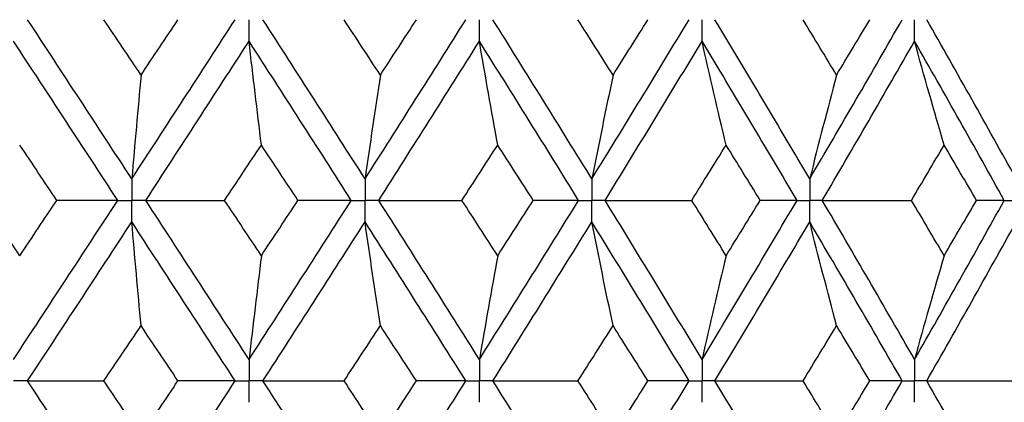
# Paper-space layout '_Left' of a CAD drawing. Header units: millimetres. Extents: x -310 to 25, y -1 to 320.
# Tile 40 of 51: x 2.06 to 10.38, y 44.42 to 47.65. Entities that reach past the tile are written whole.
import ezdxf

# ---------------------------------------------------------------- set-up
doc = ezdxf.new("R2010")
doc.units = ezdxf.units.MM

psp = doc.layouts.new('_Left')

# ---------------------------------------------------------------- linework, layer by layer
at = {"color": 7, "linetype": 'Continuous', "lineweight": 25}
for points in [[(3.0114, 46.3059), (2.719, 46.7541), (2.4255, 47.2026), (2.1313, 47.6507)], [(3.0896, 47.1831), (2.9853, 47.3389), (2.8809, 47.4948), (2.7763, 47.6506)], [(3.0114, 46.3059), (3.3038, 46.7541), (3.5951, 47.2026), (3.885, 47.6507)], [(3.0896, 47.1831), (3.1939, 47.3389), (3.298, 47.4948), (3.402, 47.6506)], [(4.9823, 46.3059), (4.6964, 46.7541), (4.4086, 47.2026), (4.1195, 47.6507)], [(5.1117, 47.1831), (5.0097, 47.3389), (4.9075, 47.4948), (4.805, 47.6506)], [(4.9823, 46.3059), (5.2682, 46.7541), (5.5525, 47.2026), (5.8345, 47.6507)], [(5.1117, 47.1831), (5.2137, 47.3389), (5.3155, 47.4948), (5.417, 47.6506)], [(6.8986, 46.3059), (6.6223, 46.7541), (6.3434, 47.2026), (6.0625, 47.6507)], [(7.0778, 47.1831), (6.9792, 47.3389), (6.8803, 47.4948), (6.7811, 47.6506)], [(6.8986, 46.3059), (7.175, 46.7541), (7.449, 47.2026), (7.7201, 47.6507)], [(7.0778, 47.1831), (7.1763, 47.3389), (7.2746, 47.4948), (7.3726, 47.6506)], [(8.7394, 46.3059), (8.4756, 46.7541), (8.2087, 47.2026), (7.9391, 47.6507)], [(8.9663, 47.1831), (8.8722, 47.3389), (8.7778, 47.4948), (8.6829, 47.6506)], [(8.7394, 46.3059), (9.0032, 46.7541), (9.2639, 47.2026), (9.5211, 47.6507)], [(8.9663, 47.1831), (9.0604, 47.3389), (9.1541, 47.4948), (9.2474, 47.6506)], [(10.4844, 46.3059), (10.2361, 46.7541), (9.9841, 47.2026), (9.7287, 47.6507)], [(2.893, 46.1244), (2.6003, 46.5726), (2.3066, 47.0211), (2.0122, 47.4693)], [(3.1297, 46.1244), (3.4218, 46.5726), (3.7128, 47.0211), (4.0023, 47.4693)], [(4.1063, 46.5921), (4.0709, 46.8826), (4.0363, 47.175), (4.0023, 47.4693)], [(4.8665, 46.1244), (4.5801, 46.5726), (4.2919, 47.0211), (4.0023, 47.4693)], [(5.098, 46.1244), (5.3834, 46.5726), (5.6671, 47.0211), (5.9486, 47.4693)], [(6.1031, 46.5921), (6.0506, 46.8826), (5.9991, 47.175), (5.9486, 47.4693)], [(6.7866, 46.1244), (6.5096, 46.5726), (6.2301, 47.0211), (5.9486, 47.4693)], [(7.0104, 46.1244), (7.2861, 46.5726), (7.5593, 47.0211), (7.8298, 47.4693)], [(8.033, 46.5921), (7.964, 46.8826), (7.8962, 47.175), (7.8298, 47.4693)], [(8.6324, 46.1244), (8.3679, 46.5726), (8.1002, 47.0211), (7.8298, 47.4693)], [(8.846, 46.1244), (9.1089, 46.5726), (9.3688, 47.0211), (9.6251, 47.4693)], [(9.875, 46.5921), (9.7901, 46.8826), (9.7068, 47.175), (9.6251, 47.4693)], [(10.3837, 46.1244), (10.1344, 46.5726), (9.8814, 47.0211), (9.6251, 47.4693)], [(3.0896, 47.1831), (3.063, 46.8925), (3.0369, 46.6002), (3.0114, 46.3059)], [(5.1117, 47.1831), (5.0677, 46.8925), (5.0246, 46.6002), (4.9823, 46.3059)], [(7.0778, 47.1831), (7.0169, 46.8925), (6.9572, 46.6002), (6.8986, 46.3059)], [(8.9663, 47.1831), (8.8892, 46.8925), (8.8136, 46.6002), (8.7394, 46.3059)], [(2.3792, 46.1245), (2.2744, 46.2804), (2.1695, 46.4362), (2.0644, 46.5921)], [(3.7958, 46.1245), (3.8995, 46.2804), (4.003, 46.4362), (4.1063, 46.5921)], [(4.4156, 46.1245), (4.3127, 46.2804), (4.2096, 46.4362), (4.1063, 46.5921)], [(5.801, 46.1245), (5.9019, 46.2804), (6.0026, 46.4362), (6.1031, 46.5921)], [(6.4036, 46.1245), (6.3037, 46.2804), (6.2035, 46.4362), (6.1031, 46.5921)], [(7.7426, 46.1245), (7.8397, 46.2804), (7.9366, 46.4362), (8.033, 46.5921)], [(8.3214, 46.1245), (8.2257, 46.2804), (8.1295, 46.4362), (8.033, 46.5921)], [(9.5994, 46.1245), (9.6917, 46.2804), (9.7835, 46.4362), (9.875, 46.5921)], [(10.1481, 46.1245), (10.0575, 46.2804), (9.9665, 46.4362), (9.875, 46.5921)], [(2.0644, 45.6572), (1.9594, 45.8129), (1.8543, 45.9687), (1.7491, 46.1245)], [(2.0122, 44.7811), (2.3064, 45.2281), (2.6002, 45.6761), (2.893, 46.1244)], [(2.0644, 45.6572), (2.1694, 45.8129), (2.2744, 45.9687), (2.3792, 46.1245)], [(2.893, 46.1244), (2.7234, 46.1245), (2.5521, 46.1245), (2.3792, 46.1245)], [(3.1297, 46.1244), (3.3506, 46.1245), (3.5727, 46.1245), (3.7958, 46.1245)], [(4.0023, 44.7811), (3.713, 45.2281), (3.4219, 45.6761), (3.1297, 46.1244)], [(4.1063, 45.6572), (4.003, 45.8129), (3.8995, 45.9687), (3.7958, 46.1245)], [(4.0023, 44.7811), (4.2917, 45.2281), (4.5799, 45.6761), (4.8665, 46.1244)], [(4.1063, 45.6572), (4.2095, 45.8129), (4.3127, 45.9687), (4.4156, 46.1245)], [(4.8665, 46.1244), (4.718, 46.1245), (4.5677, 46.1245), (4.4156, 46.1245)], [(5.098, 46.1244), (5.3314, 46.1245), (5.5658, 46.1245), (5.801, 46.1245)], [(5.9486, 44.7811), (5.6673, 45.2281), (5.3836, 45.6761), (5.098, 46.1244)], [(6.1031, 45.6572), (6.0027, 45.8129), (5.902, 45.9687), (5.801, 46.1245)], [(5.9486, 44.7811), (6.23, 45.2281), (6.5095, 45.6761), (6.7866, 46.1244)], [(6.1031, 45.6572), (6.2035, 45.8129), (6.3037, 45.9687), (6.4036, 46.1245)], [(6.7866, 46.1244), (6.6609, 46.1245), (6.5332, 46.1245), (6.4036, 46.1245)], [(7.0104, 46.1244), (7.2538, 46.1245), (7.4979, 46.1245), (7.7426, 46.1245)], [(7.8298, 44.7811), (7.5595, 45.2281), (7.2862, 45.6761), (7.0104, 46.1244)], [(8.033, 45.6572), (7.9366, 45.8129), (7.8398, 45.9687), (7.7426, 46.1245)], [(7.8298, 44.7811), (8.1, 45.2281), (8.3677, 45.6761), (8.6324, 46.1244)], [(8.033, 45.6572), (8.1295, 45.8129), (8.2256, 45.9687), (8.3214, 46.1245)], [(8.6324, 46.1244), (8.5308, 46.1245), (8.4271, 46.1245), (8.3214, 46.1245)], [(8.846, 46.1244), (9.0967, 46.1245), (9.3478, 46.1245), (9.5994, 46.1245)], [(9.6251, 44.7811), (9.3689, 45.2281), (9.1091, 45.6761), (8.846, 46.1244)], [(9.875, 45.6572), (9.7836, 45.8129), (9.6917, 45.9687), (9.5994, 46.1245)], [(9.6251, 44.7811), (9.8813, 45.2281), (10.1343, 45.6761), (10.3837, 46.1244)], [(9.875, 45.6572), (9.9664, 45.8129), (10.0575, 45.9687), (10.1481, 46.1245)], [(10.3837, 46.1244), (10.3072, 46.1245), (10.2287, 46.1245), (10.1481, 46.1245)], [(2.1314, 44.6), (2.4254, 45.0468), (2.7189, 45.4947), (3.0114, 45.943)], [(3.0896, 45.0662), (3.063, 45.3566), (3.0369, 45.6489), (3.0114, 45.943)], [(3.8849, 44.6), (3.5952, 45.0468), (3.3039, 45.4947), (3.0114, 45.943)], [(4.1196, 44.6), (4.4085, 45.0468), (4.6963, 45.4947), (4.9823, 45.943)], [(5.1117, 45.0662), (5.0677, 45.3566), (5.0246, 45.6489), (4.9823, 45.943)], [(5.8345, 44.6), (5.5526, 45.0468), (5.2684, 45.4947), (4.9823, 45.943)], [(6.0626, 44.6), (6.3433, 45.0468), (6.6222, 45.4947), (6.8986, 45.943)], [(7.0778, 45.0662), (7.0169, 45.3566), (6.9572, 45.6489), (6.8986, 45.943)], [(7.72, 44.6), (7.4491, 45.0468), (7.1751, 45.4947), (6.8986, 45.943)], [(7.9392, 44.6), (8.2086, 45.0468), (8.4755, 45.4947), (8.7394, 45.943)], [(8.9663, 45.0662), (8.8892, 45.3566), (8.8135, 45.6489), (8.7394, 45.943)], [(9.521, 44.6), (9.2639, 45.0468), (9.0033, 45.4947), (8.7394, 45.943)], [(9.7288, 44.6), (9.984, 45.0468), (10.236, 45.4947), (10.4844, 45.943)], [(4.1063, 45.6572), (4.0709, 45.3671), (4.0363, 45.075), (4.0023, 44.7811)], [(6.1031, 45.6572), (6.0506, 45.3671), (5.9991, 45.075), (5.9486, 44.7811)], [(8.033, 45.6572), (7.964, 45.3671), (7.8962, 45.075), (7.8298, 44.7811)], [(9.875, 45.6572), (9.7901, 45.3671), (9.7068, 45.075), (9.6251, 44.7811)], [(2.7767, 44.6), (2.8811, 44.7553), (2.9854, 44.9107), (3.0896, 45.0662)], [(3.4016, 44.6), (3.2978, 44.7553), (3.1938, 44.9107), (3.0896, 45.0662)], [(4.8055, 44.6), (4.9077, 44.7553), (5.0098, 44.9107), (5.1117, 45.0662)], [(5.4166, 44.6), (5.3152, 44.7553), (5.2136, 44.9107), (5.1117, 45.0662)], [(6.7815, 44.6), (6.8806, 44.7553), (6.9793, 44.9107), (7.0778, 45.0662)], [(7.3722, 44.6), (7.2744, 44.7553), (7.1762, 44.9107), (7.0778, 45.0662)], [(8.6833, 44.6), (8.778, 44.7553), (8.8723, 44.9107), (8.9663, 45.0662)], [(9.247, 44.6), (9.1539, 44.7553), (9.0603, 44.9107), (8.9663, 45.0662)], [(2.1314, 44.6), (2.3453, 44.6), (2.5605, 44.6), (2.7767, 44.6)], [(3.0114, 43.257), (2.7189, 43.7053), (2.4254, 44.1532), (2.1314, 44.6)], [(3.0896, 44.1338), (2.9854, 44.2893), (2.8811, 44.4447), (2.7767, 44.6)], [(3.0114, 43.257), (3.3039, 43.7053), (3.5952, 44.1532), (3.8849, 44.6)], [(3.0896, 44.1338), (3.1938, 44.2893), (3.2978, 44.4447), (3.4016, 44.6)], [(3.8849, 44.6), (3.7255, 44.6), (3.5644, 44.6), (3.4016, 44.6)], [(4.1196, 44.6), (4.3472, 44.6), (4.5758, 44.6), (4.8055, 44.6)], [(4.9823, 43.257), (4.6963, 43.7053), (4.4085, 44.1532), (4.1196, 44.6)], [(5.1117, 44.1338), (5.0098, 44.2893), (4.9077, 44.4447), (4.8055, 44.6)], [(4.9823, 43.257), (5.2684, 43.7053), (5.5526, 44.1532), (5.8345, 44.6)], [(5.1117, 44.1338), (5.2136, 44.2893), (5.3152, 44.4447), (5.4166, 44.6)], [(5.8345, 44.6), (5.697, 44.6), (5.5577, 44.6), (5.4166, 44.6)], [(6.8986, 43.257), (6.6222, 43.7053), (6.3433, 44.1532), (6.0626, 44.6)], [(6.0626, 44.6), (6.3014, 44.6), (6.5411, 44.6), (6.7815, 44.6)], [(7.0778, 44.1338), (6.9793, 44.2893), (6.8806, 44.4447), (6.7815, 44.6)], [(6.8986, 43.257), (7.1751, 43.7053), (7.4491, 44.1532), (7.72, 44.6)], [(7.0778, 44.1338), (7.1762, 44.2893), (7.2744, 44.4447), (7.3722, 44.6)], [(7.72, 44.6), (7.606, 44.6), (7.4901, 44.6), (7.3722, 44.6)], [(7.9392, 44.6), (8.1866, 44.6), (8.4347, 44.6), (8.6833, 44.6)], [(8.7394, 43.257), (8.4755, 43.7053), (8.2086, 44.1532), (7.9392, 44.6)], [(8.9663, 44.1338), (8.8723, 44.2893), (8.778, 44.4447), (8.6833, 44.6)], [(8.7394, 43.257), (9.0033, 43.7053), (9.2639, 44.1532), (9.521, 44.6)], [(8.9663, 44.1338), (9.0603, 44.2893), (9.1539, 44.4447), (9.247, 44.6)], [(9.521, 44.6), (9.4317, 44.6), (9.3404, 44.6), (9.247, 44.6)], [(9.7288, 44.6), (9.9821, 44.6), (10.2359, 44.6), (10.4899, 44.6)], [(10.4844, 43.257), (10.236, 43.7053), (9.984, 44.1532), (9.7288, 44.6)]]:
    psp.add_open_spline(points, degree=3, dxfattribs=at)
for points, knots in [([(4.0023, 47.4693), (4.0023, 47.5182), (4.0023, 47.5671), (4.0023, 47.616), (4.0023, 47.6276), (4.0023, 47.6391), (4.0023, 47.6507)], [0, 0, 0, 0, 0.0001467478, 0.0001467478, 0.0001467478, 0.0001814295, 0.0001814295, 0.0001814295, 0.0001814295]), ([(5.9486, 47.4693), (5.9486, 47.5182), (5.9486, 47.5671), (5.9486, 47.616), (5.9486, 47.6276), (5.9486, 47.6391), (5.9486, 47.6507)], [0, 0, 0, 0, 0.0001467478, 0.0001467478, 0.0001467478, 0.0001814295, 0.0001814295, 0.0001814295, 0.0001814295]), ([(7.8298, 47.4693), (7.8297, 47.5182), (7.8297, 47.5671), (7.8297, 47.616), (7.8297, 47.6276), (7.8297, 47.6391), (7.8297, 47.6507)], [0, 0, 0, 0, 0.0001467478, 0.0001467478, 0.0001467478, 0.0001814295, 0.0001814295, 0.0001814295, 0.0001814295]), ([(9.6251, 47.4693), (9.625, 47.5182), (9.625, 47.5671), (9.625, 47.616), (9.625, 47.6276), (9.625, 47.6391), (9.625, 47.6507)], [0, 0, 0, 0, 0.0001467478, 0.0001467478, 0.0001467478, 0.0001814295, 0.0001814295, 0.0001814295, 0.0001814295]), ([(3.0114, 46.3059), (3.0114, 46.257), (3.0114, 46.2081), (3.0114, 46.1591), (3.0114, 46.1476), (3.0114, 46.136), (3.0114, 46.1244)], [0, 0, 0, 0, 0.0001467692, 0.0001467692, 0.0001467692, 0.0001814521, 0.0001814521, 0.0001814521, 0.0001814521]), ([(4.9823, 46.3059), (4.9823, 46.257), (4.9823, 46.2081), (4.9823, 46.1591), (4.9823, 46.1476), (4.9823, 46.136), (4.9823, 46.1244)], [0, 0, 0, 0, 0.0001467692, 0.0001467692, 0.0001467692, 0.0001814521, 0.0001814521, 0.0001814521, 0.0001814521]), ([(6.8986, 46.3059), (6.8986, 46.257), (6.8986, 46.2081), (6.8986, 46.1591), (6.8986, 46.1476), (6.8986, 46.136), (6.8986, 46.1244)], [0, 0, 0, 0, 0.0001467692, 0.0001467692, 0.0001467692, 0.0001814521, 0.0001814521, 0.0001814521, 0.0001814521]), ([(8.7394, 46.3059), (8.7394, 46.257), (8.7393, 46.2081), (8.7393, 46.1591), (8.7393, 46.1476), (8.7393, 46.136), (8.7393, 46.1244)], [0, 0, 0, 0, 0.0001467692, 0.0001467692, 0.0001467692, 0.0001814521, 0.0001814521, 0.0001814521, 0.0001814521]), ([(2.893, 46.1244), (2.921, 46.1244), (2.9491, 46.1244), (2.9771, 46.1244), (2.9885, 46.1244), (2.9999, 46.1244), (3.0114, 46.1244)], [0, 0, 0, 0, 0.0000851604, 0.0000851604, 0.0000851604, 0.0001198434, 0.0001198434, 0.0001198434, 0.0001198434]), ([(3.0114, 45.943), (3.0114, 45.9919), (3.0114, 46.0408), (3.0114, 46.0898), (3.0114, 46.1013), (3.0114, 46.1129), (3.0114, 46.1244)], [0, 0, 0, 0, 0.0001467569, 0.0001467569, 0.0001467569, 0.0001814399, 0.0001814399, 0.0001814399, 0.0001814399]), ([(3.1297, 46.1244), (3.1017, 46.1244), (3.0737, 46.1244), (3.0456, 46.1244), (3.0342, 46.1244), (3.0228, 46.1244), (3.0114, 46.1244)], [0, 0, 0, 0, 0.0000851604, 0.0000851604, 0.0000851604, 0.0001198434, 0.0001198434, 0.0001198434, 0.0001198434]), ([(4.8665, 46.1244), (4.8939, 46.1244), (4.9213, 46.1244), (4.9488, 46.1244), (4.9599, 46.1244), (4.9711, 46.1244), (4.9823, 46.1244)], [0, 0, 0, 0, 0.0000851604, 0.0000851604, 0.0000851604, 0.0001198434, 0.0001198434, 0.0001198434, 0.0001198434]), ([(4.9823, 45.943), (4.9823, 45.9919), (4.9823, 46.0408), (4.9823, 46.0898), (4.9823, 46.1013), (4.9823, 46.1129), (4.9823, 46.1244)], [0, 0, 0, 0, 0.0001467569, 0.0001467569, 0.0001467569, 0.0001814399, 0.0001814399, 0.0001814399, 0.0001814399]), ([(5.098, 46.1244), (5.0706, 46.1244), (5.0432, 46.1244), (5.0158, 46.1244), (5.0046, 46.1244), (4.9934, 46.1244), (4.9823, 46.1244)], [0, 0, 0, 0, 0.0000851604, 0.0000851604, 0.0000851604, 0.0001198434, 0.0001198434, 0.0001198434, 0.0001198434]), ([(6.7866, 46.1244), (6.8132, 46.1244), (6.8397, 46.1244), (6.8662, 46.1244), (6.877, 46.1244), (6.8878, 46.1244), (6.8986, 46.1244)], [0, 0, 0, 0, 0.0000851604, 0.0000851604, 0.0000851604, 0.0001198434, 0.0001198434, 0.0001198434, 0.0001198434]), ([(6.8986, 45.943), (6.8986, 45.9919), (6.8986, 46.0408), (6.8986, 46.0898), (6.8986, 46.1013), (6.8986, 46.1129), (6.8986, 46.1244)], [0, 0, 0, 0, 0.0001467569, 0.0001467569, 0.0001467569, 0.0001814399, 0.0001814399, 0.0001814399, 0.0001814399]), ([(7.0104, 46.1244), (6.9839, 46.1244), (6.9574, 46.1244), (6.931, 46.1244), (6.9202, 46.1244), (6.9094, 46.1244), (6.8986, 46.1244)], [0, 0, 0, 0, 0.0000851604, 0.0000851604, 0.0000851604, 0.0001198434, 0.0001198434, 0.0001198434, 0.0001198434]), ([(8.6324, 46.1244), (8.6578, 46.1244), (8.6831, 46.1244), (8.7084, 46.1244), (8.7187, 46.1244), (8.729, 46.1244), (8.7393, 46.1244)], [0, 0, 0, 0, 0.0000851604, 0.0000851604, 0.0000851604, 0.0001198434, 0.0001198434, 0.0001198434, 0.0001198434]), ([(8.7394, 45.943), (8.7394, 45.9919), (8.7393, 46.0408), (8.7393, 46.0898), (8.7393, 46.1013), (8.7393, 46.1129), (8.7393, 46.1244)], [0, 0, 0, 0, 0.0001467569, 0.0001467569, 0.0001467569, 0.0001814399, 0.0001814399, 0.0001814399, 0.0001814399]), ([(8.846, 46.1244), (8.8208, 46.1244), (8.7955, 46.1244), (8.7702, 46.1244), (8.7599, 46.1244), (8.7496, 46.1244), (8.7393, 46.1244)], [0, 0, 0, 0, 0.0000851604, 0.0000851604, 0.0000851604, 0.0001198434, 0.0001198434, 0.0001198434, 0.0001198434]), ([(10.3837, 46.1244), (10.4075, 46.1244), (10.4314, 46.1244), (10.4552, 46.1244), (10.4649, 46.1244), (10.4746, 46.1244), (10.4843, 46.1244)], [0, 0, 0, 0, 0.0000851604, 0.0000851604, 0.0000851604, 0.0001198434, 0.0001198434, 0.0001198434, 0.0001198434]), ([(4.0023, 44.7811), (4.0023, 44.7323), (4.0023, 44.6835), (4.0023, 44.6347), (4.0023, 44.6231), (4.0023, 44.6116), (4.0023, 44.6)], [0, 0, 0, 0, 0.0001464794, 0.0001464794, 0.0001464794, 0.000181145, 0.000181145, 0.000181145, 0.000181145]), ([(5.9486, 44.7811), (5.9486, 44.7323), (5.9486, 44.6835), (5.9486, 44.6347), (5.9486, 44.6231), (5.9486, 44.6116), (5.9486, 44.6)], [0, 0, 0, 0, 0.0001464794, 0.0001464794, 0.0001464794, 0.000181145, 0.000181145, 0.000181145, 0.000181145]), ([(7.8298, 44.7811), (7.8297, 44.7323), (7.8297, 44.6835), (7.8297, 44.6347), (7.8297, 44.6231), (7.8297, 44.6116), (7.8297, 44.6)], [0, 0, 0, 0, 0.0001464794, 0.0001464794, 0.0001464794, 0.000181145, 0.000181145, 0.000181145, 0.000181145]), ([(9.6251, 44.7811), (9.625, 44.7323), (9.625, 44.6835), (9.625, 44.6347), (9.625, 44.6231), (9.625, 44.6116), (9.625, 44.6)], [0, 0, 0, 0, 0.0001464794, 0.0001464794, 0.0001464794, 0.000181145, 0.000181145, 0.000181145, 0.000181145]), ([(2.1314, 44.6), (2.1032, 44.6), (2.0749, 44.6), (2.0466, 44.6), (2.0352, 44.6), (2.0237, 44.6), (2.0122, 44.6)], [0, 0, 0, 0, 0.000085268, 0.000085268, 0.000085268, 0.0001199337, 0.0001199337, 0.0001199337, 0.0001199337]), ([(3.8849, 44.6), (3.9128, 44.6), (3.9406, 44.6), (3.9684, 44.6), (3.9797, 44.6), (3.991, 44.6), (4.0023, 44.6)], [0, 0, 0, 0, 0.000085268, 0.000085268, 0.000085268, 0.0001199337, 0.0001199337, 0.0001199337, 0.0001199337]), ([(4.0023, 44.4189), (4.0023, 44.4677), (4.0023, 44.5165), (4.0023, 44.5653), (4.0023, 44.5769), (4.0023, 44.5884), (4.0023, 44.6)], [0, 0, 0, 0, 0.0001464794, 0.0001464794, 0.0001464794, 0.000181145, 0.000181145, 0.000181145, 0.000181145]), ([(4.1196, 44.6), (4.0918, 44.6), (4.064, 44.6), (4.0362, 44.6), (4.0249, 44.6), (4.0136, 44.6), (4.0023, 44.6)], [0, 0, 0, 0, 0.000085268, 0.000085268, 0.000085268, 0.0001199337, 0.0001199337, 0.0001199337, 0.0001199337]), ([(5.8345, 44.6), (5.8615, 44.6), (5.8886, 44.6), (5.9156, 44.6), (5.9266, 44.6), (5.9376, 44.6), (5.9486, 44.6)], [0, 0, 0, 0, 0.000085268, 0.000085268, 0.000085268, 0.0001199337, 0.0001199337, 0.0001199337, 0.0001199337]), ([(5.9486, 44.4189), (5.9486, 44.4677), (5.9486, 44.5165), (5.9486, 44.5653), (5.9486, 44.5769), (5.9486, 44.5884), (5.9486, 44.6)], [0, 0, 0, 0, 0.0001464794, 0.0001464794, 0.0001464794, 0.000181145, 0.000181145, 0.000181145, 0.000181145]), ([(6.0626, 44.6), (6.0356, 44.6), (6.0086, 44.6), (5.9815, 44.6), (5.9706, 44.6), (5.9596, 44.6), (5.9486, 44.6)], [0, 0, 0, 0, 0.000085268, 0.000085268, 0.000085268, 0.0001199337, 0.0001199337, 0.0001199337, 0.0001199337]), ([(7.72, 44.6), (7.746, 44.6), (7.772, 44.6), (7.798, 44.6), (7.8086, 44.6), (7.8191, 44.6), (7.8297, 44.6)], [0, 0, 0, 0, 0.000085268, 0.000085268, 0.000085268, 0.0001199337, 0.0001199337, 0.0001199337, 0.0001199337]), ([(7.8298, 44.4189), (7.8297, 44.4677), (7.8297, 44.5165), (7.8297, 44.5653), (7.8297, 44.5769), (7.8297, 44.5884), (7.8297, 44.6)], [0, 0, 0, 0, 0.0001464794, 0.0001464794, 0.0001464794, 0.000181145, 0.000181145, 0.000181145, 0.000181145]), ([(7.9392, 44.6), (7.9132, 44.6), (7.8873, 44.6), (7.8613, 44.6), (7.8508, 44.6), (7.8402, 44.6), (7.8297, 44.6)], [0, 0, 0, 0, 0.000085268, 0.000085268, 0.000085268, 0.0001199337, 0.0001199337, 0.0001199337, 0.0001199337]), ([(9.521, 44.6), (9.5457, 44.6), (9.5703, 44.6), (9.595, 44.6), (9.605, 44.6), (9.615, 44.6), (9.625, 44.6)], [0, 0, 0, 0, 0.000085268, 0.000085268, 0.000085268, 0.0001199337, 0.0001199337, 0.0001199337, 0.0001199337]), ([(9.6251, 44.4189), (9.625, 44.4677), (9.625, 44.5165), (9.625, 44.5653), (9.625, 44.5769), (9.625, 44.5884), (9.625, 44.6)], [0, 0, 0, 0, 0.0001464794, 0.0001464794, 0.0001464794, 0.000181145, 0.000181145, 0.000181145, 0.000181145]), ([(9.7288, 44.6), (9.7042, 44.6), (9.6796, 44.6), (9.655, 44.6), (9.645, 44.6), (9.635, 44.6), (9.625, 44.6)], [0, 0, 0, 0, 0.000085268, 0.000085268, 0.000085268, 0.0001199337, 0.0001199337, 0.0001199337, 0.0001199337])]:
    psp.add_open_spline(points, degree=3, knots=knots, dxfattribs=at)

doc.saveas('drawing.dxf')
